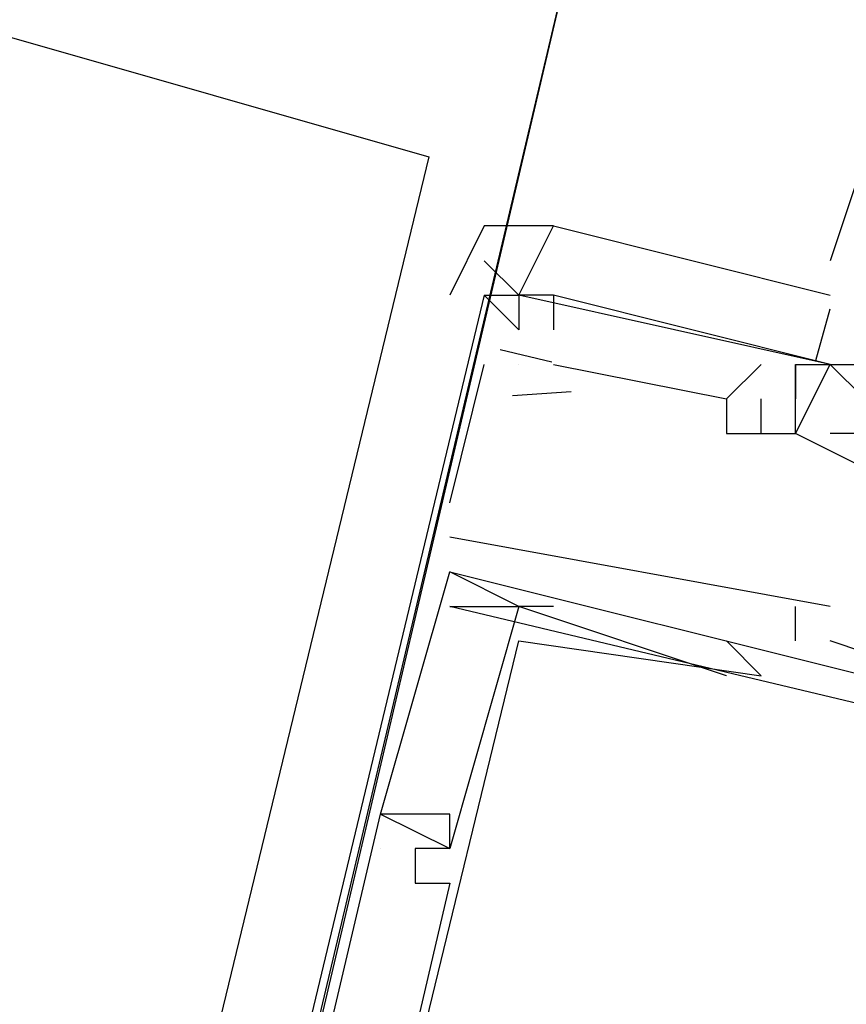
# Model space of a CAD drawing. Header units: feet. Extents: x -79 to 198, y -22 to 181.
# Tile 25 of 96: x 100.194 to 100.513, y 62.518 to 62.897. Entities that reach past the tile are written whole.
import ezdxf

# ---------------------------------------------------------------- set-up
doc = ezdxf.new("R2010")
doc.units = ezdxf.units.FT
for name, color, linetype in [('A-AREA-UNIDAD', 30, 'CONTINUOUS'), ('A-LINEA', 7, 'CONTINUOUS'), ('A-MURO-CONCRETO', 8, 'CONTINUOUS')]:
    doc.layers.add(name, color=color, linetype=linetype)

msp = doc.modelspace()

# ---------------------------------------------------------------- linework, layer by layer
at = {"layer": 'A-AREA-UNIDAD'}
msp.add_lwpolyline([(94.8, 67.6089), (93.968, 63.9644), (92.928, 63.9289), (91.968, 64.16), (91.36, 61.76), (92.032, 61.5644), (92.08, 61.2089), (94.048, 59.1644), (94.368, 59.0933), (94.368, 58.72), (95.648, 57.6533), (96.032, 57.6), (97.44, 63.4489), (97.68, 63.6089), (100.352, 62.8444), (98.848, 56.64), (99.008, 56.6044), (99.008, 55.6089), (96.88, 46.6489), (98.592, 46.2044), (98.592, 45.2444)], dxfattribs=at)
at = {"layer": 'A-LINEA'}
for p, q in [((100.52, 62.8444), (100.5067, 62.8044)), ((100.52, 62.8444), (100.5067, 62.8044)), ((100.3867, 62.7911), (100.3733, 62.8044)), ((100.3733, 62.8044), (100.3733, 62.8044)), ((100.3867, 62.7911), (100.3733, 62.8044)), ((100.3733, 62.8044), (100.3733, 62.8044)), ((100.3867, 62.7911), (100.3733, 62.8044)), ((100.3733, 62.8044), (100.3733, 62.8044)), ((100.3867, 62.7911), (100.3733, 62.8044)), ((100.3733, 62.8044), (100.3733, 62.8044)), ((100.3867, 62.7911), (100.3733, 62.8044)), ((100.3733, 62.8044), (100.3733, 62.8044)), ((100.3867, 62.7911), (100.3733, 62.8044)), ((100.3733, 62.8044), (100.3733, 62.8044)), ((100.3733, 62.7911), (100.3733, 62.7911)), ((100.3733, 62.7911), (100.3733, 62.7911)), ((100.3733, 62.7911), (100.3733, 62.7911)), ((100.3733, 62.7911), (100.3733, 62.7911)), ((100.3733, 62.7911), (100.3733, 62.7911)), ((100.3733, 62.7911), (100.3733, 62.7911)), ((100.3733, 62.7911), (100.3733, 62.7911)), ((100.3733, 62.7911), (100.3733, 62.7911)), ((100.3733, 62.7911), (100.3733, 62.7911)), ((100.3733, 62.7911), (100.3733, 62.7911)), ((100.3733, 62.7911), (100.3733, 62.7911)), ((100.3733, 62.7911), (100.3733, 62.7911)), ((100.3733, 62.7911), (100.3733, 62.7911)), ((100.3733, 62.7911), (100.3733, 62.7911)), ((100.3733, 62.7911), (100.3733, 62.7911)), ((100.3733, 62.7911), (100.3733, 62.7911)), ((100.3733, 62.7911), (100.3733, 62.7911)), ((100.3733, 62.7911), (100.3733, 62.7911)), ((100.3733, 62.7911), (100.3733, 62.7911)), ((100.3733, 62.7911), (100.3733, 62.7911)), ((100.3867, 62.7911), (100.3867, 62.7911)), ((100.3867, 62.7911), (100.3867, 62.7911)), ((100.3867, 62.7911), (100.3867, 62.7911)), ((100.3867, 62.7911), (100.3867, 62.7911)), ((100.3867, 62.7911), (100.3867, 62.7911)), ((100.3867, 62.7911), (100.3867, 62.7911)), ((100.3867, 62.7911), (100.3867, 62.7911)), ((100.3867, 62.7911), (100.3867, 62.7911)), ((100.3867, 62.7911), (100.3867, 62.7911)), ((100.3867, 62.7911), (100.3867, 62.7911)), ((100.3867, 62.7911), (100.3867, 62.7911)), ((100.3867, 62.7911), (100.3867, 62.7911)), ((100.3867, 62.7911), (100.3867, 62.7911)), ((100.3867, 62.7911), (100.3867, 62.7911)), ((100.3867, 62.7911), (100.3867, 62.7911)), ((100.3867, 62.7911), (100.3867, 62.7911)), ((100.3867, 62.7911), (100.3867, 62.7911)), ((100.3867, 62.7911), (100.3867, 62.7911)), ((100.5067, 62.7644), (100.4, 62.7911)), ((100.4, 62.7911), (100.4, 62.7778)), ((100.4, 62.7911), (100.4, 62.7911)), ((100.4, 62.7911), (100.4, 62.7911)), ((100.5067, 62.7644), (100.4, 62.7911)), ((100.4, 62.7911), (100.4, 62.7778)), ((100.4, 62.7911), (100.4, 62.7911)), ((100.4, 62.7911), (100.4, 62.7911)), ((100.5067, 62.7644), (100.4, 62.7911)), ((100.4, 62.7911), (100.4, 62.7778)), ((100.4, 62.7911), (100.4, 62.7911)), ((100.4, 62.7911), (100.4, 62.7911)), ((100.5067, 62.7644), (100.4, 62.7911)), ((100.4, 62.7911), (100.4, 62.7778)), ((100.4, 62.7911), (100.4, 62.7911)), ((100.4, 62.7911), (100.4, 62.7911)), ((100.5067, 62.7644), (100.4, 62.7911)), ((100.4, 62.7911), (100.4, 62.7778)), ((100.4, 62.7911), (100.4, 62.7911)), ((100.4, 62.7911), (100.4, 62.7911)), ((100.5067, 62.7644), (100.4, 62.7911)), ((100.4, 62.7911), (100.4, 62.7778)), ((100.4, 62.7911), (100.4, 62.7911)), ((100.4, 62.7911), (100.4, 62.7911)), ((100.5011, 62.7659), (100.5066, 62.7858)), ((100.5011, 62.7659), (100.5066, 62.7858)), ((100.5011, 62.7659), (100.5066, 62.7858)), ((100.5011, 62.7659), (100.5066, 62.7858)), ((100.5011, 62.7659), (100.5066, 62.7858)), ((100.5011, 62.7659), (100.5066, 62.7858)), ((100.4, 62.7778), (100.4, 62.7778)), ((100.4, 62.7778), (100.4, 62.7778)), ((100.4, 62.7778), (100.4, 62.7778)), ((100.4, 62.7778), (100.4, 62.7778)), ((100.4, 62.7778), (100.4, 62.7778)), ((100.4, 62.7778), (100.4, 62.7778)), ((100.3794, 62.7701), (100.3994, 62.7654)), ((100.3794, 62.7701), (100.3994, 62.7654)), ((100.3794, 62.7701), (100.3994, 62.7654)), ((100.3794, 62.7701), (100.3994, 62.7654)), ((100.3794, 62.7701), (100.3994, 62.7654)), ((100.3794, 62.7701), (100.3994, 62.7654)), ((100.36, 62.7111), (100.3733, 62.7644)), ((100.36, 62.7111), (100.3733, 62.7644)), ((100.36, 62.7111), (100.3733, 62.7644)), ((100.36, 62.7111), (100.3733, 62.7644)), ((100.36, 62.7111), (100.3733, 62.7644)), ((100.36, 62.7111), (100.3733, 62.7644)), ((100.3733, 62.7644), (100.3733, 62.7644)), ((100.3733, 62.7644), (100.3733, 62.7644)), ((100.3733, 62.7644), (100.3733, 62.7644)), ((100.3733, 62.7644), (100.3733, 62.7644)), ((100.3733, 62.7644), (100.3733, 62.7644)), ((100.3733, 62.7644), (100.3733, 62.7644)), ((100.3867, 62.7644), (100.3867, 62.7644)), ((100.3867, 62.7644), (100.3867, 62.7644)), ((100.3867, 62.7644), (100.3867, 62.7644)), ((100.3867, 62.7644), (100.3867, 62.7644)), ((100.3867, 62.7644), (100.3867, 62.7644)), ((100.3867, 62.7644), (100.3867, 62.7644)), ((100.3867, 62.7644), (100.3867, 62.7644)), ((100.3867, 62.7644), (100.3867, 62.7644)), ((100.3867, 62.7644), (100.3867, 62.7644)), ((100.3867, 62.7644), (100.3867, 62.7644)), ((100.3867, 62.7644), (100.3867, 62.7644)), ((100.3867, 62.7644), (100.3867, 62.7644)), ((100.4, 62.7644), (100.4667, 62.7511)), ((100.4, 62.7644), (100.4, 62.7644)), ((100.4, 62.7644), (100.4667, 62.7511)), ((100.4, 62.7644), (100.4, 62.7644)), ((100.4, 62.7644), (100.4667, 62.7511)), ((100.4, 62.7644), (100.4, 62.7644)), ((100.4, 62.7644), (100.4667, 62.7511)), ((100.4, 62.7644), (100.4, 62.7644)), ((100.4, 62.7644), (100.4667, 62.7511)), ((100.4, 62.7644), (100.4, 62.7644)), ((100.4, 62.7644), (100.4667, 62.7511)), ((100.4, 62.7644), (100.4, 62.7644)), ((100.4667, 62.7511), (100.48, 62.7644)), ((100.4667, 62.7511), (100.48, 62.7644)), ((100.4667, 62.7511), (100.48, 62.7644)), ((100.4667, 62.7511), (100.48, 62.7644)), ((100.4667, 62.7511), (100.48, 62.7644)), ((100.4667, 62.7511), (100.48, 62.7644)), ((100.48, 62.7644), (100.48, 62.7644)), ((100.48, 62.7644), (100.48, 62.7644)), ((100.48, 62.7644), (100.48, 62.7644)), ((100.48, 62.7644), (100.48, 62.7644)), ((100.48, 62.7644), (100.48, 62.7644)), ((100.48, 62.7644), (100.48, 62.7644)), ((100.4933, 62.7644), (100.4933, 62.7644)), ((100.4933, 62.7644), (100.4933, 62.7644)), ((100.4933, 62.7644), (100.4933, 62.7644)), ((100.4933, 62.7644), (100.4933, 62.7644)), ((100.4933, 62.7644), (100.4933, 62.7644)), ((100.4933, 62.7644), (100.4933, 62.7644)), ((100.4933, 62.7644), (100.4933, 62.7644)), ((100.4933, 62.7644), (100.4933, 62.7644)), ((100.4933, 62.7644), (100.4933, 62.7644)), ((100.4933, 62.7644), (100.4933, 62.7644)), ((100.4933, 62.7644), (100.4933, 62.7644)), ((100.4933, 62.7644), (100.4933, 62.7644)), ((100.4933, 62.7644), (100.4933, 62.7644)), ((100.4933, 62.7644), (100.4933, 62.7644)), ((100.4933, 62.7644), (100.4933, 62.7644)), ((100.4933, 62.7644), (100.4933, 62.7644)), ((100.4933, 62.7644), (100.4933, 62.7644)), ((100.4933, 62.7644), (100.4933, 62.7644)), ((100.4933, 62.7644), (100.4933, 62.7644)), ((100.4933, 62.7644), (100.4933, 62.7644)), ((100.5067, 62.7644), (100.5067, 62.7644)), ((100.5067, 62.7644), (100.5067, 62.7644)), ((100.5067, 62.7644), (100.5067, 62.7644)), ((100.5067, 62.7644), (100.5067, 62.7644)), ((100.5067, 62.7644), (100.5067, 62.7644)), ((100.5067, 62.7644), (100.5067, 62.7644)), ((100.5067, 62.7644), (100.5067, 62.7644)), ((100.5067, 62.7644), (100.5067, 62.7644)), ((100.5067, 62.7644), (100.5067, 62.7644)), ((100.5067, 62.7644), (100.5067, 62.7644)), ((100.3842, 62.7524), (100.4068, 62.754)), ((100.3842, 62.7524), (100.4068, 62.754)), ((100.3842, 62.7524), (100.4068, 62.754)), ((100.3842, 62.7524), (100.4068, 62.754)), ((100.3842, 62.7524), (100.4068, 62.754)), ((100.3842, 62.7524), (100.4068, 62.754)), ((100.4667, 62.7511), (100.4667, 62.7511)), ((100.4667, 62.7511), (100.4667, 62.7511)), ((100.4667, 62.7511), (100.4667, 62.7511)), ((100.4667, 62.7511), (100.4667, 62.7511)), ((100.4667, 62.7511), (100.4667, 62.7511)), ((100.4667, 62.7511), (100.4667, 62.7511)), ((100.4667, 62.7511), (100.4667, 62.7511)), ((100.4667, 62.7511), (100.4667, 62.7511)), ((100.4667, 62.7511), (100.4667, 62.7511)), ((100.4667, 62.7511), (100.4667, 62.7511)), ((100.4667, 62.7511), (100.4667, 62.7511)), ((100.4667, 62.7511), (100.4667, 62.7511)), ((100.48, 62.7378), (100.48, 62.7511)), ((100.48, 62.7511), (100.48, 62.7511)), ((100.48, 62.7511), (100.48, 62.7511)), ((100.48, 62.7378), (100.48, 62.7511)), ((100.48, 62.7511), (100.48, 62.7511)), ((100.48, 62.7511), (100.48, 62.7511)), ((100.48, 62.7378), (100.48, 62.7511)), ((100.48, 62.7511), (100.48, 62.7511)), ((100.48, 62.7511), (100.48, 62.7511)), ((100.48, 62.7378), (100.48, 62.7511)), ((100.48, 62.7511), (100.48, 62.7511)), ((100.48, 62.7511), (100.48, 62.7511)), ((100.48, 62.7378), (100.48, 62.7511)), ((100.48, 62.7511), (100.48, 62.7511)), ((100.48, 62.7511), (100.48, 62.7511)), ((100.48, 62.7378), (100.48, 62.7511)), ((100.48, 62.7511), (100.48, 62.7511)), ((100.48, 62.7511), (100.48, 62.7511)), ((100.4933, 62.7511), (100.4933, 62.7511)), ((100.4933, 62.7511), (100.4933, 62.7511)), ((100.4933, 62.7511), (100.4933, 62.7511)), ((100.4933, 62.7511), (100.4933, 62.7511)), ((100.4933, 62.7511), (100.4933, 62.7511)), ((100.4933, 62.7511), (100.4933, 62.7511)), ((100.4933, 62.7511), (100.4933, 62.7511)), ((100.4933, 62.7511), (100.4933, 62.7511)), ((100.4933, 62.7511), (100.4933, 62.7511)), ((100.4933, 62.7511), (100.4933, 62.7511)), ((100.4933, 62.7511), (100.4933, 62.7511)), ((100.4933, 62.7511), (100.4933, 62.7511)), ((100.4933, 62.7511), (100.4933, 62.7511)), ((100.4933, 62.7511), (100.4933, 62.7511)), ((100.4933, 62.7511), (100.4933, 62.7511)), ((100.4933, 62.7511), (100.4933, 62.7511)), ((100.4933, 62.7511), (100.4933, 62.7511)), ((100.4933, 62.7511), (100.4933, 62.7511)), ((100.4933, 62.7511), (100.4933, 62.7511)), ((100.4933, 62.7511), (100.4933, 62.7511)), ((100.4667, 62.7378), (100.4667, 62.7378)), ((100.4667, 62.7378), (100.4667, 62.7378)), ((100.4667, 62.7378), (100.4667, 62.7378)), ((100.4667, 62.7378), (100.4667, 62.7378)), ((100.4667, 62.7378), (100.4667, 62.7378)), ((100.4667, 62.7378), (100.4667, 62.7378)), ((100.48, 62.7378), (100.48, 62.7378)), ((100.48, 62.7378), (100.48, 62.7378)), ((100.48, 62.7378), (100.48, 62.7378)), ((100.48, 62.7378), (100.48, 62.7378)), ((100.48, 62.7378), (100.48, 62.7378)), ((100.48, 62.7378), (100.48, 62.7378)), ((100.4933, 62.7378), (100.4933, 62.7378)), ((100.4933, 62.7378), (100.4933, 62.7378)), ((100.4933, 62.7378), (100.4933, 62.7378)), ((100.4933, 62.7378), (100.4933, 62.7378)), ((100.4933, 62.7378), (100.4933, 62.7378)), ((100.4933, 62.7378), (100.4933, 62.7378)), ((100.4933, 62.7378), (100.4933, 62.7378)), ((100.4933, 62.7378), (100.4933, 62.7378)), ((100.4933, 62.7378), (100.4933, 62.7378)), ((100.4933, 62.7378), (100.4933, 62.7378)), ((100.5067, 62.7378), (100.5067, 62.7378)), ((100.5067, 62.7378), (100.5067, 62.7378)), ((100.36, 62.7111), (100.36, 62.7111)), ((100.36, 62.7111), (100.36, 62.7111)), ((100.36, 62.7111), (100.36, 62.7111)), ((100.36, 62.7111), (100.36, 62.7111)), ((100.36, 62.7111), (100.36, 62.7111)), ((100.36, 62.7111), (100.36, 62.7111)), ((100.5067, 62.6711), (100.36, 62.6978)), ((100.36, 62.6978), (100.36, 62.6978)), ((100.5067, 62.6711), (100.36, 62.6978)), ((100.36, 62.6978), (100.36, 62.6978)), ((100.5067, 62.6711), (100.36, 62.6978)), ((100.36, 62.6978), (100.36, 62.6978)), ((100.5067, 62.6711), (100.36, 62.6978)), ((100.36, 62.6978), (100.36, 62.6978)), ((100.5067, 62.6711), (100.36, 62.6978)), ((100.36, 62.6978), (100.36, 62.6978)), ((100.5067, 62.6711), (100.36, 62.6978)), ((100.36, 62.6978), (100.36, 62.6978)), ((100.3333, 62.5911), (100.36, 62.6844)), ((100.3333, 62.5911), (100.36, 62.6844)), ((100.3333, 62.5911), (100.36, 62.6844)), ((100.3333, 62.5911), (100.36, 62.6844)), ((100.3333, 62.5911), (100.36, 62.6844)), ((100.3333, 62.5911), (100.36, 62.6844)), ((100.36, 62.6844), (100.36, 62.6844)), ((100.36, 62.6844), (100.5733, 62.6311)), ((100.36, 62.6844), (100.36, 62.6844)), ((100.36, 62.6844), (100.36, 62.6844)), ((100.36, 62.6844), (100.5733, 62.6311)), ((100.36, 62.6844), (100.36, 62.6844)), ((100.36, 62.6844), (100.36, 62.6844)), ((100.36, 62.6844), (100.5733, 62.6311)), ((100.36, 62.6844), (100.36, 62.6844)), ((100.36, 62.6844), (100.36, 62.6844)), ((100.36, 62.6844), (100.5733, 62.6311)), ((100.36, 62.6844), (100.36, 62.6844)), ((100.36, 62.6844), (100.36, 62.6844)), ((100.36, 62.6844), (100.5733, 62.6311)), ((100.36, 62.6844), (100.36, 62.6844)), ((100.36, 62.6844), (100.36, 62.6844)), ((100.36, 62.6844), (100.5733, 62.6311)), ((100.36, 62.6844), (100.36, 62.6844)), ((100.36, 62.6711), (100.36, 62.6711)), ((100.36, 62.6711), (100.36, 62.6711)), ((100.36, 62.6711), (100.36, 62.6711)), ((100.36, 62.6711), (100.36, 62.6711)), ((100.36, 62.6711), (100.36, 62.6711)), ((100.36, 62.6711), (100.36, 62.6711)), ((100.36, 62.6711), (100.36, 62.6711)), ((100.36, 62.6711), (100.36, 62.6711)), ((100.36, 62.6711), (100.36, 62.6711)), ((100.36, 62.6711), (100.36, 62.6711)), ((100.36, 62.6711), (100.36, 62.6711)), ((100.36, 62.6711), (100.36, 62.6711)), ((100.4667, 62.6444), (100.3867, 62.6711)), ((100.3867, 62.6711), (100.3867, 62.6711)), ((100.3867, 62.6711), (100.3867, 62.6711)), ((100.3867, 62.6711), (100.3867, 62.6711)), ((100.4667, 62.6444), (100.3867, 62.6711)), ((100.3867, 62.6711), (100.3867, 62.6711)), ((100.3867, 62.6711), (100.3867, 62.6711)), ((100.3867, 62.6711), (100.3867, 62.6711)), ((100.4667, 62.6444), (100.3867, 62.6711)), ((100.3867, 62.6711), (100.3867, 62.6711)), ((100.3867, 62.6711), (100.3867, 62.6711)), ((100.3867, 62.6711), (100.3867, 62.6711)), ((100.4667, 62.6444), (100.3867, 62.6711)), ((100.3867, 62.6711), (100.3867, 62.6711)), ((100.3867, 62.6711), (100.3867, 62.6711)), ((100.3867, 62.6711), (100.3867, 62.6711)), ((100.4667, 62.6444), (100.3867, 62.6711)), ((100.3867, 62.6711), (100.3867, 62.6711)), ((100.3867, 62.6711), (100.3867, 62.6711)), ((100.3867, 62.6711), (100.3867, 62.6711)), ((100.4667, 62.6444), (100.3867, 62.6711)), ((100.3867, 62.6711), (100.3867, 62.6711)), ((100.3867, 62.6711), (100.3867, 62.6711)), ((100.3867, 62.6711), (100.3867, 62.6711)), ((100.4, 62.6711), (100.4, 62.6711)), ((100.4, 62.6711), (100.4, 62.6711)), ((100.4, 62.6711), (100.4, 62.6711)), ((100.4, 62.6711), (100.4, 62.6711)), ((100.4, 62.6711), (100.4, 62.6711)), ((100.4, 62.6711), (100.4, 62.6711)), ((100.4933, 62.6578), (100.4933, 62.6711)), ((100.4933, 62.6711), (100.4933, 62.6711)), ((100.4933, 62.6578), (100.4933, 62.6711)), ((100.4933, 62.6711), (100.4933, 62.6711)), ((100.4933, 62.6578), (100.4933, 62.6711)), ((100.4933, 62.6711), (100.4933, 62.6711)), ((100.4933, 62.6578), (100.4933, 62.6711)), ((100.4933, 62.6711), (100.4933, 62.6711)), ((100.4933, 62.6578), (100.4933, 62.6711)), ((100.4933, 62.6711), (100.4933, 62.6711)), ((100.4933, 62.6578), (100.4933, 62.6711)), ((100.4933, 62.6711), (100.4933, 62.6711)), ((100.5067, 62.6711), (100.5067, 62.6711)), ((100.5067, 62.6711), (100.5067, 62.6711)), ((100.5067, 62.6711), (100.5067, 62.6711)), ((100.5067, 62.6711), (100.5067, 62.6711)), ((100.5067, 62.6711), (100.5067, 62.6711)), ((100.5067, 62.6711), (100.5067, 62.6711)), ((100.3867, 62.6578), (100.3867, 62.6578)), ((100.3867, 62.6578), (100.3867, 62.6578)), ((100.3867, 62.6578), (100.3867, 62.6578)), ((100.3867, 62.6578), (100.3867, 62.6578)), ((100.3867, 62.6578), (100.3867, 62.6578)), ((100.3867, 62.6578), (100.3867, 62.6578)), ((100.4667, 62.6578), (100.4667, 62.6578)), ((100.4667, 62.6578), (100.4667, 62.6578)), ((100.4667, 62.6578), (100.4667, 62.6578)), ((100.4667, 62.6578), (100.4667, 62.6578)), ((100.4667, 62.6578), (100.4667, 62.6578)), ((100.4667, 62.6578), (100.4667, 62.6578)), ((100.4933, 62.6578), (100.4933, 62.6578)), ((100.4933, 62.6578), (100.4933, 62.6578)), ((100.4933, 62.6578), (100.4933, 62.6578)), ((100.4933, 62.6578), (100.4933, 62.6578)), ((100.4933, 62.6578), (100.4933, 62.6578)), ((100.4933, 62.6578), (100.4933, 62.6578)), ((100.5067, 62.6578), (100.5067, 62.6578)), ((100.5067, 62.6578), (100.5067, 62.6578)), ((100.5067, 62.6578), (100.5067, 62.6578)), ((100.5067, 62.6578), (100.5067, 62.6578)), ((100.5067, 62.6578), (100.5067, 62.6578)), ((100.5067, 62.6578), (100.5067, 62.6578)), ((100.4667, 62.6444), (100.4667, 62.6444)), ((100.4667, 62.6444), (100.4667, 62.6444)), ((100.4667, 62.6444), (100.4667, 62.6444)), ((100.4667, 62.6444), (100.4667, 62.6444)), ((100.4667, 62.6444), (100.4667, 62.6444)), ((100.4667, 62.6444), (100.4667, 62.6444)), ((100.48, 62.6444), (100.48, 62.6444)), ((100.48, 62.6444), (100.48, 62.6444)), ((100.48, 62.6444), (100.48, 62.6444)), ((100.48, 62.6444), (100.48, 62.6444)), ((100.48, 62.6444), (100.48, 62.6444)), ((100.48, 62.6444), (100.48, 62.6444)), ((100.3333, 62.5911), (100.3333, 62.5911)), ((100.3333, 62.5911), (100.3333, 62.5911)), ((100.3333, 62.5911), (100.3333, 62.5911)), ((100.3333, 62.5911), (100.3333, 62.5911)), ((100.3333, 62.5911), (100.3333, 62.5911)), ((100.3333, 62.5911), (100.3333, 62.5911)), ((100.3333, 62.5911), (100.3333, 62.5911)), ((100.3333, 62.5911), (100.3333, 62.5911)), ((100.3333, 62.5911), (100.3333, 62.5911)), ((100.3333, 62.5911), (100.3333, 62.5911)), ((100.3333, 62.5911), (100.3333, 62.5911)), ((100.3333, 62.5911), (100.3333, 62.5911)), ((100.3467, 62.5911), (100.3467, 62.5911)), ((100.3467, 62.5911), (100.3467, 62.5911)), ((100.3467, 62.5911), (100.3467, 62.5911)), ((100.3467, 62.5911), (100.3467, 62.5911)), ((100.3467, 62.5911), (100.3467, 62.5911)), ((100.3467, 62.5911), (100.3467, 62.5911)), ((100.36, 62.5911), (100.36, 62.5911)), ((100.36, 62.5911), (100.36, 62.5911)), ((100.36, 62.5911), (100.36, 62.5911)), ((100.36, 62.5911), (100.36, 62.5911)), ((100.36, 62.5911), (100.36, 62.5911)), ((100.36, 62.5911), (100.36, 62.5911)), ((100.3333, 62.5778), (100.3333, 62.5778)), ((100.3333, 62.5778), (100.3333, 62.5778)), ((100.3333, 62.5778), (100.3333, 62.5778)), ((100.3333, 62.5778), (100.3333, 62.5778)), ((100.3333, 62.5778), (100.3333, 62.5778)), ((100.3333, 62.5778), (100.3333, 62.5778)), ((100.3467, 62.5778), (100.3467, 62.5778)), ((100.3467, 62.5778), (100.3467, 62.5778)), ((100.3467, 62.5778), (100.3467, 62.5778)), ((100.3467, 62.5778), (100.3467, 62.5778)), ((100.3467, 62.5778), (100.3467, 62.5778)), ((100.3467, 62.5778), (100.3467, 62.5778)), ((100.3467, 62.5778), (100.3467, 62.5778)), ((100.3467, 62.5778), (100.3467, 62.5778)), ((100.3467, 62.5778), (100.3467, 62.5778)), ((100.3467, 62.5778), (100.3467, 62.5778)), ((100.3467, 62.5778), (100.3467, 62.5778)), ((100.3467, 62.5778), (100.3467, 62.5778)), ((100.36, 62.5778), (100.36, 62.5778)), ((100.36, 62.5778), (100.36, 62.5778)), ((100.36, 62.5778), (100.36, 62.5778)), ((100.36, 62.5778), (100.36, 62.5778)), ((100.36, 62.5778), (100.36, 62.5778)), ((100.36, 62.5778), (100.36, 62.5778)), ((100.36, 62.5778), (100.36, 62.5778)), ((100.36, 62.5778), (100.36, 62.5778)), ((100.36, 62.5778), (100.36, 62.5778)), ((100.36, 62.5778), (100.36, 62.5778)), ((100.36, 62.5778), (100.36, 62.5778)), ((100.36, 62.5778), (100.36, 62.5778)), ((100.36, 62.5778), (100.36, 62.5778)), ((100.36, 62.5778), (100.36, 62.5778)), ((100.36, 62.5778), (100.36, 62.5778)), ((100.36, 62.5778), (100.36, 62.5778)), ((100.36, 62.5778), (100.36, 62.5778)), ((100.36, 62.5778), (100.36, 62.5778)), ((100.3467, 62.5644), (100.3467, 62.5644)), ((100.3467, 62.5644), (100.3467, 62.5644)), ((100.3467, 62.5644), (100.3467, 62.5644)), ((100.3467, 62.5644), (100.3467, 62.5644)), ((100.3467, 62.5644), (100.3467, 62.5644)), ((100.3467, 62.5644), (100.3467, 62.5644)), ((100.36, 62.5644), (100.36, 62.5644)), ((100.36, 62.5644), (100.36, 62.5644)), ((100.36, 62.5644), (100.36, 62.5644)), ((100.36, 62.5644), (100.36, 62.5644)), ((100.36, 62.5644), (100.36, 62.5644)), ((100.36, 62.5644), (100.36, 62.5644))]:
    msp.add_line(p, q, dxfattribs=at)
for points in [[(100.4133, 62.9511), (98.88, 56.4711), (95.96, 57.1511), (97.4933, 63.6444), (100.4133, 62.9511)], [(100.5333, 62.7911), (100.5467, 62.8444), (100.5467, 62.8444), (100.5333, 62.7778), (100.52, 62.7778), (100.52, 62.7644), (100.5333, 62.7644), (100.52, 62.7378), (100.52, 62.7244), (100.4933, 62.7378), (100.4933, 62.7378), (100.4933, 62.7378), (100.4933, 62.7378), (100.4933, 62.7511), (100.4933, 62.7511)], [(100.5333, 62.7911), (100.5467, 62.8444), (100.5467, 62.8444), (100.5333, 62.7778), (100.52, 62.7778), (100.52, 62.7644), (100.5333, 62.7644), (100.52, 62.7378), (100.52, 62.7244), (100.4933, 62.7378), (100.4933, 62.7378), (100.4933, 62.7378), (100.4933, 62.7378), (100.4933, 62.7511), (100.4933, 62.7511)], [(100.4, 62.7911), (100.3867, 62.7911), (100.4, 62.8178), (100.3733, 62.8178), (100.36, 62.7911)], [(100.4, 62.7911), (100.3867, 62.7911), (100.4, 62.8178), (100.3733, 62.8178), (100.36, 62.7911)], [(100.5067, 62.7644), (100.3867, 62.7911), (100.4, 62.8178), (100.5067, 62.7911)], [(100.5067, 62.7644), (100.3867, 62.7911), (100.4, 62.8178), (100.5067, 62.7911)], [(100.5067, 62.7644), (100.3867, 62.7911), (100.4, 62.8178), (100.5067, 62.7911)], [(100.5067, 62.7644), (100.3867, 62.7911), (100.4, 62.8178), (100.5067, 62.7911)], [(100.5067, 62.7644), (100.3867, 62.7911), (100.4, 62.8178), (100.5067, 62.7911)], [(100.5067, 62.7644), (100.3867, 62.7911), (100.4, 62.8178), (100.5067, 62.7911)], [(100.3733, 62.7911), (100.3733, 62.7911), (100.3867, 62.7911), (100.3733, 62.8044)], [(100.3733, 62.7911), (100.3733, 62.7911), (100.3867, 62.7911), (100.3733, 62.8044)], [(100.3733, 62.7911), (100.2133, 62.1244), (100.3733, 62.0844), (100.3733, 62.0978), (100.4533, 62.0844), (100.4533, 62.1111), (100.4533, 62.0978)], [(100.3733, 62.7911), (100.2133, 62.1244), (100.3733, 62.0844), (100.3733, 62.0978), (100.4533, 62.0844), (100.4533, 62.1111), (100.4533, 62.0978)], [(100.3733, 62.7911), (100.2133, 62.1244), (100.3733, 62.0844), (100.3733, 62.0978), (100.4533, 62.0844), (100.4533, 62.1111), (100.4533, 62.0978)], [(100.3733, 62.7911), (100.2133, 62.1244), (100.3733, 62.0844), (100.3733, 62.0978), (100.4533, 62.0844), (100.4533, 62.1111), (100.4533, 62.0978)], [(100.3733, 62.7911), (100.2133, 62.1244), (100.3733, 62.0844), (100.3733, 62.0978), (100.4533, 62.0844), (100.4533, 62.1111), (100.4533, 62.0978)], [(100.3733, 62.7911), (100.2133, 62.1244), (100.3733, 62.0844), (100.3733, 62.0978), (100.4533, 62.0844), (100.4533, 62.1111), (100.4533, 62.0978)], [(100.3867, 62.7911), (100.3867, 62.7911), (100.3867, 62.7778), (100.3733, 62.7911)], [(100.3867, 62.7911), (100.3867, 62.7911), (100.3867, 62.7778), (100.3733, 62.7911)], [(100.4933, 62.7644), (100.5067, 62.7644), (100.52, 62.7644), (100.52, 62.7644), (100.52, 62.7778)], [(100.4933, 62.7644), (100.5067, 62.7644), (100.52, 62.7644), (100.52, 62.7644), (100.52, 62.7778)], [(100.4933, 62.7378), (100.5067, 62.7644), (100.52, 62.7511), (100.52, 62.7378), (100.5067, 62.7378)], [(100.4933, 62.7644), (100.4933, 62.7511), (100.4933, 62.7644)], [(100.4933, 62.7511), (100.4933, 62.7511), (100.4933, 62.7644), (100.4933, 62.7644)], [(100.4933, 62.7644), (100.4933, 62.7511), (100.4933, 62.7644)], [(100.4933, 62.7511), (100.4933, 62.7511), (100.4933, 62.7644), (100.4933, 62.7644)], [(100.4933, 62.7644), (100.4933, 62.7511), (100.4933, 62.7644)], [(100.4933, 62.7511), (100.4933, 62.7511), (100.4933, 62.7644), (100.4933, 62.7644)], [(100.4933, 62.7378), (100.5067, 62.7644), (100.52, 62.7511), (100.52, 62.7378), (100.5067, 62.7378)], [(100.4933, 62.7644), (100.4933, 62.7511), (100.4933, 62.7644)], [(100.4933, 62.7511), (100.4933, 62.7511), (100.4933, 62.7644), (100.4933, 62.7644)], [(100.4933, 62.7644), (100.4933, 62.7511), (100.4933, 62.7644)], [(100.4933, 62.7511), (100.4933, 62.7511), (100.4933, 62.7644), (100.4933, 62.7644)], [(100.4933, 62.7644), (100.4933, 62.7511), (100.4933, 62.7644)], [(100.4933, 62.7511), (100.4933, 62.7511), (100.4933, 62.7644), (100.4933, 62.7644)], [(100.4667, 62.7511), (100.4667, 62.7378), (100.4933, 62.7378), (100.4933, 62.7511)], [(100.4667, 62.7511), (100.4667, 62.7378), (100.4933, 62.7378), (100.4933, 62.7511)], [(100.4667, 62.7511), (100.4667, 62.7378), (100.4933, 62.7378), (100.4933, 62.7511)], [(100.4667, 62.7511), (100.4667, 62.7378), (100.4933, 62.7378), (100.4933, 62.7511)], [(100.4667, 62.7511), (100.4667, 62.7378), (100.4933, 62.7378), (100.4933, 62.7511)], [(100.4667, 62.7511), (100.4667, 62.7378), (100.4933, 62.7378), (100.4933, 62.7511)], [(100.4, 62.6711), (100.3867, 62.6711), (100.36, 62.6844)], [(100.4, 62.6711), (100.3867, 62.6711), (100.36, 62.6844)], [(100.4, 62.6711), (100.3867, 62.6711), (100.36, 62.6844)], [(100.4, 62.6711), (100.3867, 62.6711), (100.36, 62.6844)], [(100.4, 62.6711), (100.3867, 62.6711), (100.36, 62.6844)], [(100.4, 62.6711), (100.3867, 62.6711), (100.36, 62.6844)], [(100.36, 62.6711), (100.3867, 62.6711), (100.36, 62.5778), (100.3467, 62.5778), (100.3467, 62.5644), (100.36, 62.5644), (100.2667, 62.1644), (100.2533, 62.1644), (100.24, 62.1378), (100.2267, 62.1378)], [(100.36, 62.6711), (100.3867, 62.6711), (100.36, 62.5778), (100.3467, 62.5778), (100.3467, 62.5644), (100.36, 62.5644), (100.2667, 62.1644), (100.2533, 62.1644), (100.24, 62.1378), (100.2267, 62.1378)], [(100.36, 62.6711), (100.3867, 62.6711), (100.36, 62.5778), (100.3467, 62.5778), (100.3467, 62.5644), (100.36, 62.5644), (100.2667, 62.1644), (100.2533, 62.1644), (100.24, 62.1378), (100.2267, 62.1378)], [(100.36, 62.6711), (100.3867, 62.6711), (100.36, 62.5778), (100.3467, 62.5778), (100.3467, 62.5644), (100.36, 62.5644), (100.2667, 62.1644), (100.2533, 62.1644), (100.24, 62.1378), (100.2267, 62.1378)], [(100.36, 62.6711), (100.3867, 62.6711), (100.36, 62.5778), (100.3467, 62.5778), (100.3467, 62.5644), (100.36, 62.5644), (100.2667, 62.1644), (100.2533, 62.1644), (100.24, 62.1378), (100.2267, 62.1378)], [(100.36, 62.6711), (100.3867, 62.6711), (100.36, 62.5778), (100.3467, 62.5778), (100.3467, 62.5644), (100.36, 62.5644), (100.2667, 62.1644), (100.2533, 62.1644), (100.24, 62.1378), (100.2267, 62.1378)], [(100.64, 62.6044), (100.64, 62.6178), (100.6667, 62.6044), (100.64, 62.6044), (100.36, 62.6711)], [(100.64, 62.6044), (100.64, 62.6178), (100.6667, 62.6044), (100.64, 62.6044), (100.36, 62.6711)], [(100.64, 62.6044), (100.64, 62.6178), (100.6667, 62.6044), (100.64, 62.6044), (100.36, 62.6711)], [(100.64, 62.6044), (100.64, 62.6178), (100.6667, 62.6044), (100.64, 62.6044), (100.36, 62.6711)], [(100.64, 62.6044), (100.64, 62.6178), (100.6667, 62.6044), (100.64, 62.6044), (100.36, 62.6711)], [(100.64, 62.6044), (100.64, 62.6178), (100.6667, 62.6044), (100.64, 62.6044), (100.36, 62.6711)], [(100.2667, 62.1644), (100.3867, 62.6578), (100.48, 62.6444), (100.48, 62.6444), (100.4667, 62.6578)], [(100.2667, 62.1644), (100.3867, 62.6578), (100.48, 62.6444), (100.48, 62.6444), (100.4667, 62.6578)], [(100.2667, 62.1644), (100.3867, 62.6578), (100.48, 62.6444), (100.48, 62.6444), (100.4667, 62.6578)], [(100.2667, 62.1644), (100.3867, 62.6578), (100.48, 62.6444), (100.48, 62.6444), (100.4667, 62.6578)], [(100.2667, 62.1644), (100.3867, 62.6578), (100.48, 62.6444), (100.48, 62.6444), (100.4667, 62.6578)], [(100.2667, 62.1644), (100.3867, 62.6578), (100.48, 62.6444), (100.48, 62.6444), (100.4667, 62.6578)], [(100.56, 62.6444), (100.5467, 62.6578), (100.5467, 62.6444), (100.5067, 62.6578)], [(100.56, 62.6444), (100.5467, 62.6578), (100.5467, 62.6444), (100.5067, 62.6578)], [(100.56, 62.6444), (100.5467, 62.6578), (100.5467, 62.6444), (100.5067, 62.6578)], [(100.56, 62.6444), (100.5467, 62.6578), (100.5467, 62.6444), (100.5067, 62.6578)], [(100.56, 62.6444), (100.5467, 62.6578), (100.5467, 62.6444), (100.5067, 62.6578)], [(100.56, 62.6444), (100.5467, 62.6578), (100.5467, 62.6444), (100.5067, 62.6578)], [(100.24, 62.1378), (100.2267, 62.1378), (100.3333, 62.5911)], [(100.24, 62.1378), (100.2267, 62.1378), (100.3333, 62.5911)], [(100.24, 62.1378), (100.2267, 62.1378), (100.3333, 62.5911)], [(100.24, 62.1378), (100.2267, 62.1378), (100.3333, 62.5911)], [(100.24, 62.1378), (100.2267, 62.1378), (100.3333, 62.5911)], [(100.24, 62.1378), (100.2267, 62.1378), (100.3333, 62.5911)], [(100.36, 62.5778), (100.36, 62.5911), (100.3333, 62.5911), (100.36, 62.5778), (100.3467, 62.5778)], [(100.36, 62.5778), (100.36, 62.5911), (100.3333, 62.5911), (100.36, 62.5778), (100.3467, 62.5778)], [(100.36, 62.5778), (100.36, 62.5911), (100.3333, 62.5911), (100.36, 62.5778), (100.3467, 62.5778)], [(100.36, 62.5778), (100.36, 62.5911), (100.3333, 62.5911), (100.36, 62.5778), (100.3467, 62.5778)], [(100.36, 62.5778), (100.36, 62.5911), (100.3333, 62.5911), (100.36, 62.5778), (100.3467, 62.5778)], [(100.36, 62.5778), (100.36, 62.5911), (100.3333, 62.5911), (100.36, 62.5778), (100.3467, 62.5778)], [(100.3467, 62.5778), (100.3467, 62.5644), (100.3467, 62.5644), (100.36, 62.5644)], [(100.3467, 62.5778), (100.3467, 62.5644), (100.3467, 62.5644), (100.36, 62.5644)], [(100.3467, 62.5778), (100.3467, 62.5644), (100.3467, 62.5644), (100.36, 62.5644)], [(100.3467, 62.5778), (100.3467, 62.5644), (100.3467, 62.5644), (100.36, 62.5644)], [(100.3467, 62.5778), (100.3467, 62.5644), (100.3467, 62.5644), (100.36, 62.5644)], [(100.3467, 62.5778), (100.3467, 62.5644), (100.3467, 62.5644), (100.36, 62.5644)]]:
    msp.add_lwpolyline(points, dxfattribs=at)
at = {"layer": 'A-MURO-CONCRETO'}
msp.add_lwpolyline([(97.3333, 62.9511), (100.4133, 62.9511), (99.0533, 57.1511), (97.3333, 62.9511), (97.3333, 62.9511)], dxfattribs=at)

doc.saveas('drawing.dxf')
